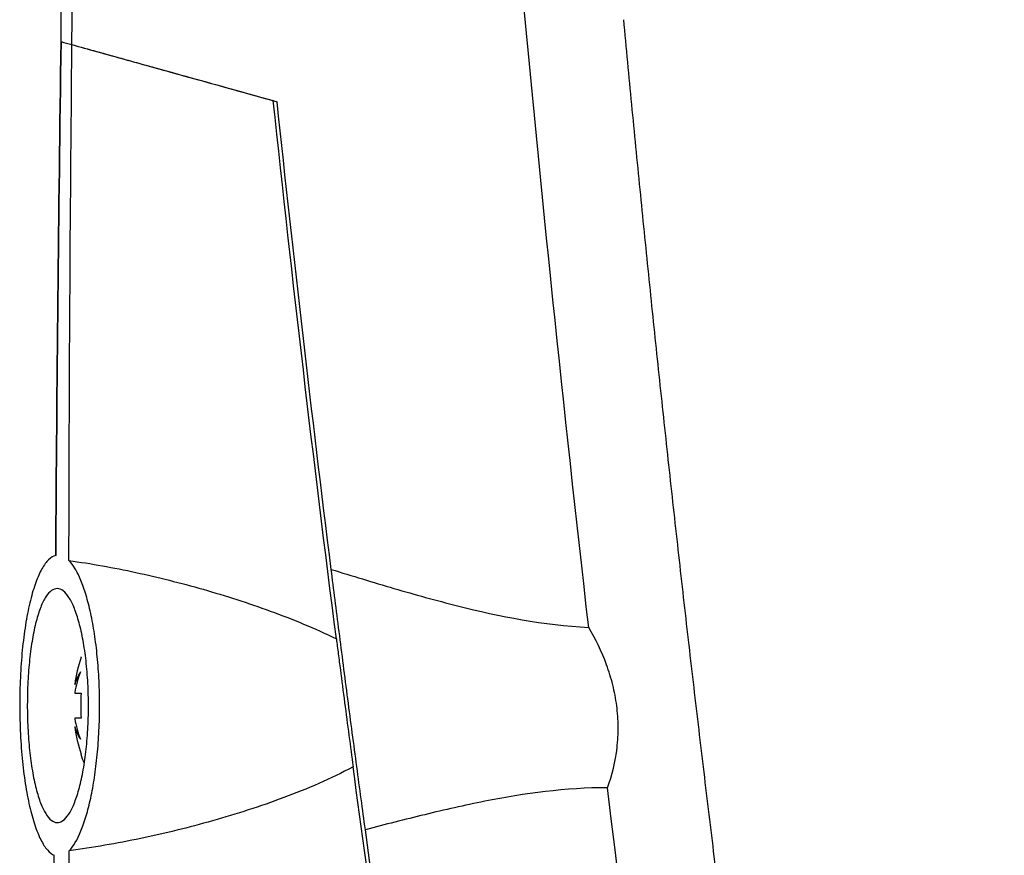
# Model space of a CAD drawing. Header units: millimetres. Extents: x 82 to 1337, y -230 to 1154.
# Tile 159 of 217: x 974 to 1015, y 429 to 463. Entities that reach past the tile are written whole.
import ezdxf

# ---------------------------------------------------------------- set-up
doc = ezdxf.new("R2010")
doc.units = ezdxf.units.MM

msp = doc.modelspace()

# ---------------------------------------------------------------- linework, layer by layer
at = {"color": 7, "linetype": 'Continuous', "lineweight": 25}
for p, q in [((976.896, 436.906), (976.876, 436.915)), ((976.632, 435.796), (976.632, 435.783)), ((976.632, 435.465), (976.632, 435.443)), ((976.632, 435.443), (976.896, 435.443)), ((976.632, 434.413), (976.632, 434.392)), ((976.896, 434.413), (976.632, 434.413)), ((976.632, 434.074), (976.632, 434.061)), ((976.876, 432.941), (976.896, 432.951))]:
    msp.add_line(p, q, dxfattribs=at)
for centre, radius, start, end in [((982.751, 434.928), 6.181, 161.3415, 171.9315), ((981.396, 434.608), 4.841, 159.4873, 169.806), ((978.515, 435.262), 1.953, 147.7575, 164.5372), ((983.739, 434.928), 6.863, 175.6965, 184.3035), ((981.396, 435.249), 4.841, 190.194, 200.5127), ((978.515, 434.595), 1.953, 195.4628, 212.2425), ((982.751, 434.928), 6.181, 188.0685, 198.6585), ((982.751, 434.928), 6.202, 198.6858, 202.2743)]:
    msp.add_arc(centre, radius, start, end, dxfattribs=at)
for points, knots in [([(976.52, 461.94), (976.743, 483.873), (977.255, 505.805), (978.854, 549.647), (979.942, 571.554), (981.316, 593.447)], [0, 0, 0, 0, 0.5, 0.5, 1, 1, 1, 1]), ([(999.052, 462.961), (999.161, 461.804), (999.38, 459.492), (999.721, 456.024), (1000.071, 452.558), (1000.431, 449.093), (1000.801, 445.628), (1001.182, 442.165), (1001.572, 438.703), (1001.973, 435.242), (1002.384, 431.783), (1002.804, 428.324), (1003.235, 424.866), (1003.676, 421.41), (1004.127, 417.954), (1004.589, 414.5), (1005.06, 411.047), (1005.702, 406.442), (1006.53, 400.688), (1007.564, 393.788), (1008.638, 386.895), (1009.752, 380.009), (1010.906, 373.129), (1012.101, 366.257), (1013.333, 359.391), (1014.189, 354.82), (1014.616, 352.535)], [0, 0, 0, 0, 0.031233, 0.062465, 0.093696, 0.124926, 0.156156, 0.187386, 0.218616, 0.249847, 0.281078, 0.31231, 0.343544, 0.374779, 0.406016, 0.437255, 0.468497, 0.499741, 0.56229, 0.624831, 0.687364, 0.749893, 0.812419, 0.874944, 0.93747, 1, 1, 1, 1]), ([(976.52, 461.94), (977.197, 461.752), (977.877, 461.563), (979.251, 461.181), (979.944, 460.988), (982.039, 460.406), (983.459, 460.011), (984.902, 459.61)], [0, 0, 0, 0, 0.25, 0.25, 0.5, 0.5, 1, 1, 1, 1]), ([(976.52, 461.94), (977.185, 461.755), (977.853, 461.57), (979.201, 461.195), (979.881, 461.006), (981.938, 460.434), (983.331, 460.047), (984.747, 459.653)], [0, 0, 0, 0, 0.25, 0.25, 0.5, 0.5, 1, 1, 1, 1]), ([(975.856, 441.069), (975.757, 441.043), (975.661, 440.983), (975.473, 440.801), (975.381, 440.677), (975.204, 440.363), (975.12, 440.176), (974.963, 439.746), (974.889, 439.501), (974.754, 438.954), (974.693, 438.659), (974.614, 438.184), (974.589, 438.02), (974.543, 437.681), (974.522, 437.505), (974.466, 436.971), (974.437, 436.604), (974.398, 435.848), (974.387, 435.455), (974.384, 434.679), (974.391, 434.293), (974.416, 433.717), (974.427, 433.525), (974.453, 433.15), (974.468, 432.966), (974.519, 432.424), (974.562, 432.077), (974.664, 431.415), (974.722, 431.109), (974.818, 430.685), (974.852, 430.549), (974.924, 430.291), (974.961, 430.167), (975.076, 429.822), (975.158, 429.622), (975.33, 429.281), (975.421, 429.14), (975.607, 428.927), (975.701, 428.853), (975.798, 428.812)], [0, 0, 0, 0, 0.0625, 0.0625, 0.125, 0.125, 0.1875, 0.1875, 0.25, 0.25, 0.3125, 0.3125, 0.34375, 0.34375, 0.375, 0.375, 0.4375, 0.4375, 0.5, 0.5, 0.5625, 0.5625, 0.59375, 0.59375, 0.625, 0.625, 0.6875, 0.6875, 0.75, 0.75, 0.78125, 0.78125, 0.8125, 0.8125, 0.875, 0.875, 0.9375, 0.9375, 1, 1, 1, 1]), ([(976.404, 428.999), (976.574, 429.173), (976.735, 429.442), (976.961, 429.99), (977.033, 430.196), (977.166, 430.644), (977.228, 430.888), (977.342, 431.415), (977.394, 431.7), (977.484, 432.29), (977.522, 432.597), (977.584, 433.237), (977.608, 433.572), (977.64, 434.242), (977.648, 434.58), (977.648, 435.262), (977.64, 435.608), (977.609, 436.279), (977.585, 436.607), (977.523, 437.249), (977.484, 437.563), (977.394, 438.154), (977.343, 438.434), (977.228, 438.963), (977.165, 439.212), (977.03, 439.661), (976.959, 439.864), (976.807, 440.229), (976.728, 440.39), (976.565, 440.661), (976.482, 440.772), (976.396, 440.859)], [0, 0, 0, 0, 0.125, 0.125, 0.1875, 0.1875, 0.25, 0.25, 0.3125, 0.3125, 0.375, 0.375, 0.4375, 0.4375, 0.5, 0.5, 0.5625, 0.5625, 0.625, 0.625, 0.6875, 0.6875, 0.75, 0.75, 0.8125, 0.8125, 0.875, 0.875, 0.9375, 0.9375, 1, 1, 1, 1]), ([(976.396, 440.859), (976.851, 440.796), (977.306, 440.724), (978.217, 440.561), (978.673, 440.471), (980.044, 440.174), (980.961, 439.944), (982.798, 439.419), (983.714, 439.125), (985.079, 438.628), (985.532, 438.452), (986.434, 438.076), (986.882, 437.876), (987.323, 437.658)], [0, 0, 0, 0, 0.125, 0.125, 0.25, 0.25, 0.5, 0.5, 0.75, 0.75, 0.875, 0.875, 1, 1, 1, 1]), ([(987.114, 440.496), (987.964, 440.233), (988.817, 439.971), (990.535, 439.469), (991.399, 439.228), (994.014, 438.572), (995.788, 438.219), (997.633, 438.126)], [0, 0, 0, 0, 0.25, 0.25, 0.5, 0.5, 1, 1, 1, 1]), ([(988.507, 429.857), (988.395, 430.678), (988.278, 431.538), (988.098, 432.888), (988.036, 433.352), (987.914, 434.276), (987.853, 434.738), (987.732, 435.662), (987.672, 436.124), (987.552, 437.047), (987.494, 437.505), (987.38, 438.395), (987.324, 438.83), (987.217, 439.679), (987.164, 440.096), (987.114, 440.496)], [0, 0, 0, 0, 0.25, 0.25, 0.375, 0.375, 0.5, 0.5, 0.625, 0.625, 0.75, 0.75, 0.875, 0.875, 1, 1, 1, 1]), ([(977.169, 435.839), (977.186, 435.523), (977.194, 435.208), (977.193, 434.577), (977.184, 434.26), (977.148, 433.634), (977.122, 433.332), (977.054, 432.752), (977.012, 432.471), (976.916, 431.954), (976.861, 431.715), (976.74, 431.278), (976.674, 431.083), (976.536, 430.747), (976.462, 430.604), (976.309, 430.373), (976.232, 430.288), (976.073, 430.174), (975.992, 430.146), (975.831, 430.15), (975.752, 430.181), (975.596, 430.304), (975.519, 430.395), (975.373, 430.632), (975.303, 430.777), (975.204, 431.037), (975.172, 431.131), (975.11, 431.329), (975.081, 431.434), (974.997, 431.764), (974.946, 432.005), (974.857, 432.534), (974.819, 432.812), (974.773, 433.249), (974.76, 433.398), (974.737, 433.703), (974.727, 433.86), (974.703, 434.329), (974.695, 434.644), (974.696, 435.28), (974.704, 435.603), (974.735, 436.223), (974.759, 436.525), (974.821, 437.112), (974.859, 437.389), (974.949, 437.906), (975, 438.149), (975.114, 438.585), (975.176, 438.778), (975.309, 439.116), (975.38, 439.26), (975.528, 439.488), (975.604, 439.573), (975.762, 439.687), (975.843, 439.714), (976.003, 439.709), (976.084, 439.676), (976.244, 439.552), (976.322, 439.462), (976.474, 439.225), (976.548, 439.077), (976.687, 438.731), (976.751, 438.535), (976.871, 438.094), (976.926, 437.848), (977.02, 437.326), (977.061, 437.049), (977.127, 436.462), (977.153, 436.154), (977.169, 435.839)], [0, 0, 0, 0, 0.03125, 0.03125, 0.0625, 0.0625, 0.09375, 0.09375, 0.125, 0.125, 0.15625, 0.15625, 0.1875, 0.1875, 0.21875, 0.21875, 0.25, 0.25, 0.28125, 0.28125, 0.3125, 0.3125, 0.34375, 0.34375, 0.375, 0.375, 0.390625, 0.390625, 0.40625, 0.40625, 0.4375, 0.4375, 0.46875, 0.46875, 0.484375, 0.484375, 0.5, 0.5, 0.53125, 0.53125, 0.5625, 0.5625, 0.59375, 0.59375, 0.625, 0.625, 0.65625, 0.65625, 0.6875, 0.6875, 0.71875, 0.71875, 0.75, 0.75, 0.78125, 0.78125, 0.8125, 0.8125, 0.84375, 0.84375, 0.875, 0.875, 0.90625, 0.90625, 0.9375, 0.9375, 0.96875, 0.96875, 1, 1, 1, 1]), ([(998.403, 431.574), (998.595, 432.094), (998.727, 432.636), (998.825, 433.49), (998.84, 433.78), (998.835, 434.354), (998.815, 434.64), (998.741, 435.211), (998.686, 435.498), (998.546, 436.058), (998.461, 436.332), (998.168, 437.133), (997.919, 437.646), (997.633, 438.126)], [0, 0, 0, 0, 0.25, 0.25, 0.375, 0.375, 0.5, 0.5, 0.625, 0.625, 0.75, 0.75, 1, 1, 1, 1]), ([(987.323, 437.658), (987.348, 437.459), (987.375, 437.253), (987.429, 436.829), (987.458, 436.612), (987.542, 435.957), (987.601, 435.511), (987.72, 434.601), (987.779, 434.153), (987.895, 433.274), (987.953, 432.838), (988.008, 432.432)], [0, 0, 0, 0, 0.125, 0.125, 0.25, 0.25, 0.5, 0.5, 0.75, 0.75, 1, 1, 1, 1]), ([(988.008, 432.432), (987.547, 432.178), (987.077, 431.954), (986.13, 431.538), (985.652, 431.347), (984.211, 430.81), (983.241, 430.499), (981.29, 429.946), (980.307, 429.705), (978.84, 429.398), (978.351, 429.305), (977.376, 429.138), (976.89, 429.063), (976.404, 428.999)], [0, 0, 0, 0, 0.125, 0.125, 0.25, 0.25, 0.5, 0.5, 0.75, 0.75, 0.875, 0.875, 1, 1, 1, 1]), ([(998.403, 431.574), (996.695, 431.571), (995.029, 431.343), (992.562, 430.855), (991.745, 430.669), (990.119, 430.275), (989.311, 430.068), (988.507, 429.857)], [0, 0, 0, 0, 0.5, 0.5, 0.75, 0.75, 1, 1, 1, 1])]:
    msp.add_open_spline(points, degree=3, knots=knots, dxfattribs=at)
for points in [[(976.072, 462.064), (976.127, 472.702), (976.237, 483.337), (976.403, 493.97)], [(997.633, 438.126), (996.609, 447.049), (995.685, 455.982), (994.861, 464.926)], [(976.072, 462.065), (975.975, 455.065), (975.903, 448.067), (975.856, 441.069)], [(975.856, 441.069), (975.903, 448.067), (975.975, 455.065), (976.072, 462.065)], [(976.072, 462.065), (976.22, 462.023), (976.37, 461.982), (976.52, 461.94)], [(976.072, 462.064), (976.22, 462.023), (976.37, 461.982), (976.52, 461.94)], [(976.396, 440.859), (976.408, 447.886), (976.449, 454.913), (976.52, 461.94)], [(987.323, 437.658), (986.383, 444.979), (985.524, 452.314), (984.747, 459.653)], [(987.114, 440.496), (986.315, 446.861), (985.578, 453.233), (984.902, 459.61)], [(989.083, 424.621), (988.715, 427.223), (988.356, 429.827), (988.008, 432.432)], [(1010.947, 350.629), (1005.848, 377.459), (1001.665, 404.459), (998.403, 431.574)], [(1002.671, 350.214), (996.874, 376.574), (992.153, 403.123), (988.507, 429.857)], [(978.753, 328.18), (977.29, 361.769), (976.507, 395.38), (976.404, 428.999)], [(976.074, 380.228), (975.847, 396.419), (975.756, 412.614), (975.798, 428.812)]]:
    msp.add_open_spline(points, degree=3, dxfattribs=at)

doc.saveas('drawing.dxf')
